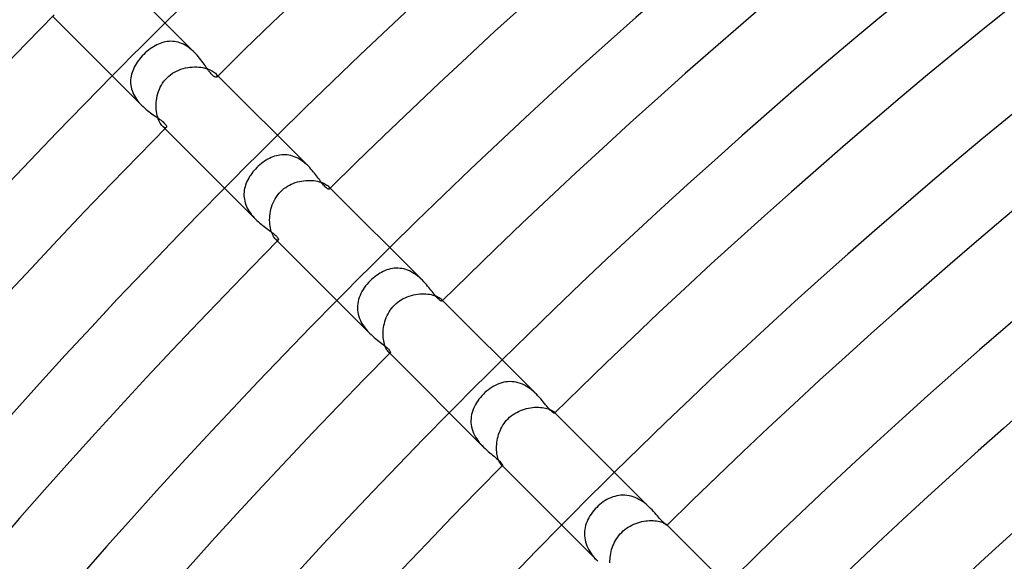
# Model space of a CAD drawing. Header units: millimetres. Extents: x -485 to 485, y -485 to 485.
# Tile 57 of 110: x -251 to -198, y 217 to 246. Entities that reach past the tile are written whole.
import ezdxf

# ---------------------------------------------------------------- set-up
doc = ezdxf.new("R2010")
doc.units = ezdxf.units.MM
doc.layers.add('HIDDEN', color=7, linetype='Continuous')
doc.layers.add('THICK', color=7, linetype='Continuous')

msp = doc.modelspace()

# ---------------------------------------------------------------- linework, layer by layer
at = {"layer": 'HIDDEN'}
for p, q in [((-243.508, 244.447), (-243.598, 244.389)), ((-243.418, 244.499), (-243.508, 244.447)), ((-243.327, 244.546), (-243.418, 244.499)), ((-243.236, 244.589), (-243.327, 244.546)), ((-243.144, 244.626), (-243.236, 244.589)), ((-243.052, 244.657), (-243.144, 244.626)), ((-242.959, 244.684), (-243.052, 244.657)), ((-242.864, 244.705), (-242.959, 244.684)), ((-242.769, 244.721), (-242.864, 244.705)), ((-242.673, 244.73), (-242.769, 244.721)), ((-242.577, 244.734), (-242.673, 244.73)), ((-242.48, 244.731), (-242.577, 244.734)), ((-242.383, 244.721), (-242.48, 244.731)), ((-242.287, 244.706), (-242.383, 244.721)), ((-242.191, 244.683), (-242.287, 244.706)), ((-242.095, 244.654), (-242.191, 244.683)), ((-242, 244.619), (-242.095, 244.654)), ((-241.906, 244.577), (-242, 244.619)), ((-241.815, 244.529), (-241.906, 244.577)), ((-241.725, 244.476), (-241.815, 244.529)), ((-241.638, 244.418), (-241.725, 244.476)), ((-244.108, 243.952), (-244.181, 243.87)), ((-244.031, 244.031), (-244.108, 243.952)), ((-243.949, 244.11), (-244.031, 244.031)), ((-243.864, 244.187), (-243.949, 244.11)), ((-243.776, 244.259), (-243.864, 244.187)), ((-243.687, 244.327), (-243.776, 244.259)), ((-243.598, 244.389), (-243.687, 244.327)), ((-241.553, 244.355), (-241.638, 244.418)), ((-241.47, 244.287), (-241.553, 244.355)), ((-241.39, 244.216), (-241.47, 244.287)), ((-241.314, 244.142), (-241.39, 244.216)), ((-244.489, 243.436), (-244.538, 243.344)), ((-244.436, 243.526), (-244.489, 243.436)), ((-244.378, 243.614), (-244.436, 243.526)), ((-244.316, 243.701), (-244.378, 243.614)), ((-244.251, 243.787), (-244.316, 243.701)), ((-244.181, 243.87), (-244.251, 243.787)), ((-244.703, 242.873), (-244.72, 242.776)), ((-244.681, 242.969), (-244.703, 242.873)), ((-244.654, 243.064), (-244.681, 242.969)), ((-244.62, 243.159), (-244.654, 243.064)), ((-244.581, 243.252), (-244.62, 243.159)), ((-244.538, 243.344), (-244.581, 243.252)), ((-242.783, 242.783), (-242.69, 242.87)), ((-242.69, 242.87), (-242.591, 242.95)), ((-242.591, 242.95), (-242.488, 243.022)), ((-242.488, 243.022), (-242.38, 243.088)), ((-242.38, 243.088), (-242.269, 243.146)), ((-242.269, 243.146), (-242.154, 243.197)), ((-242.154, 243.197), (-242.037, 243.241)), ((-242.037, 243.241), (-241.918, 243.278)), ((-241.918, 243.278), (-241.797, 243.309)), ((-241.797, 243.309), (-241.676, 243.332)), ((-241.676, 243.332), (-241.554, 243.349)), ((-241.554, 243.349), (-241.433, 243.36)), ((-241.433, 243.36), (-241.314, 243.364)), ((-241.314, 243.364), (-241.195, 243.363)), ((-241.195, 243.363), (-241.08, 243.355)), ((-241.08, 243.355), (-240.967, 243.343)), ((-240.967, 243.343), (-240.86, 243.325)), ((-240.86, 243.325), (-240.758, 243.302)), ((-240.758, 243.302), (-240.661, 243.276)), ((-240.661, 243.276), (-240.57, 243.245)), ((-240.57, 243.245), (-240.487, 243.212)), ((-240.487, 243.212), (-240.412, 243.176)), ((-240.412, 243.176), (-240.346, 243.139)), ((-240.346, 243.139), (-240.287, 243.101)), ((-240.287, 243.101), (-240.237, 243.062)), ((-240.237, 243.062), (-240.196, 243.024)), ((-240.059, 242.887), (-240.196, 243.025)), ((-240.196, 243.024), (-240.157, 242.98)), ((-240.157, 242.98), (-240.129, 242.939)), ((-240.129, 242.939), (-240.113, 242.902)), ((-240.113, 242.902), (-240.107, 242.87)), ((-240.107, 242.87), (-240.11, 242.844)), ((-244.73, 242.679), (-244.734, 242.581)), ((-244.734, 242.581), (-244.731, 242.483)), ((-244.731, 242.483), (-244.722, 242.385)), ((-244.72, 242.776), (-244.73, 242.679)), ((-244.722, 242.385), (-244.706, 242.288)), ((-243.14, 242.281), (-243.082, 242.39)), ((-243.082, 242.39), (-243.017, 242.496)), ((-243.017, 242.496), (-242.945, 242.597)), ((-242.945, 242.597), (-242.867, 242.693)), ((-242.867, 242.693), (-242.783, 242.783)), ((-240.11, 242.844), (-240.121, 242.825)), ((-244.706, 242.288), (-244.683, 242.191)), ((-244.683, 242.191), (-244.654, 242.095)), ((-244.654, 242.095), (-244.618, 241.999)), ((-244.618, 241.999), (-244.576, 241.905)), ((-244.576, 241.905), (-244.529, 241.813)), ((-244.529, 241.813), (-244.475, 241.724)), ((-243.329, 241.694), (-243.305, 241.814)), ((-243.305, 241.814), (-243.274, 241.934)), ((-243.274, 241.934), (-243.236, 242.052)), ((-243.236, 242.052), (-243.191, 242.168)), ((-243.191, 242.168), (-243.14, 242.281)), ((-244.475, 241.724), (-244.417, 241.636)), ((-244.417, 241.636), (-244.353, 241.551)), ((-244.353, 241.551), (-244.286, 241.469)), ((-244.286, 241.469), (-244.216, 241.39)), ((-244.216, 241.39), (-244.143, 241.314)), ((-243.364, 241.332), (-243.358, 241.452)), ((-243.363, 241.214), (-243.364, 241.332)), ((-243.358, 241.452), (-243.347, 241.573)), ((-243.347, 241.573), (-243.329, 241.694)), ((-243.357, 241.097), (-243.363, 241.214)), ((-243.345, 240.984), (-243.357, 241.097)), ((-243.328, 240.875), (-243.345, 240.984)), ((-243.305, 240.771), (-243.328, 240.875)), ((-243.279, 240.672), (-243.305, 240.771)), ((-243.249, 240.58), (-243.279, 240.672)), ((-243.215, 240.495), (-243.249, 240.58)), ((-243.179, 240.418), (-243.215, 240.495)), ((-243.141, 240.349), (-243.179, 240.418)), ((-243.102, 240.29), (-243.141, 240.349)), ((-243.063, 240.238), (-243.102, 240.29)), ((-243.024, 240.196), (-243.063, 240.238)), ((-242.887, 240.059), (-243.025, 240.196)), ((-242.98, 240.157), (-243.024, 240.196)), ((-242.939, 240.129), (-242.98, 240.157)), ((-242.902, 240.113), (-242.939, 240.129)), ((-242.87, 240.107), (-242.902, 240.113)), ((-242.844, 240.11), (-242.87, 240.107)), ((-242.825, 240.121), (-242.844, 240.11)), ((-236.742, 238.649), (-236.838, 238.633)), ((-236.646, 238.66), (-236.742, 238.649)), ((-236.549, 238.664), (-236.646, 238.66)), ((-236.453, 238.663), (-236.549, 238.664)), ((-236.357, 238.655), (-236.453, 238.663)), ((-236.26, 238.641), (-236.357, 238.655)), ((-236.164, 238.621), (-236.26, 238.641)), ((-237.818, 238.121), (-237.897, 238.05)), ((-237.736, 238.189), (-237.818, 238.121)), ((-237.652, 238.253), (-237.736, 238.189)), ((-237.567, 238.313), (-237.652, 238.253)), ((-237.48, 238.369), (-237.567, 238.313)), ((-237.392, 238.421), (-237.48, 238.369)), ((-237.302, 238.469), (-237.392, 238.421)), ((-237.211, 238.512), (-237.302, 238.469)), ((-237.119, 238.55), (-237.211, 238.512)), ((-237.026, 238.583), (-237.119, 238.55)), ((-236.932, 238.61), (-237.026, 238.583)), ((-236.838, 238.633), (-236.932, 238.61)), ((-236.068, 238.594), (-236.164, 238.621)), ((-235.974, 238.561), (-236.068, 238.594)), ((-235.881, 238.523), (-235.974, 238.561)), ((-235.79, 238.479), (-235.881, 238.523)), ((-235.701, 238.429), (-235.79, 238.479)), ((-235.614, 238.374), (-235.701, 238.429)), ((-235.529, 238.315), (-235.614, 238.374)), ((-235.447, 238.252), (-235.529, 238.315)), ((-235.368, 238.187), (-235.447, 238.252)), ((-235.292, 238.118), (-235.368, 238.187)), ((-235.219, 238.047), (-235.292, 238.118)), ((-238.246, 237.662), (-238.306, 237.578)), ((-238.183, 237.743), (-238.246, 237.662)), ((-238.116, 237.823), (-238.183, 237.743)), ((-238.047, 237.9), (-238.116, 237.823)), ((-237.975, 237.975), (-238.047, 237.9)), ((-237.897, 238.05), (-237.975, 237.975)), ((-238.543, 237.137), (-238.577, 237.045)), ((-238.504, 237.228), (-238.543, 237.137)), ((-238.461, 237.318), (-238.504, 237.228)), ((-238.413, 237.406), (-238.461, 237.318)), ((-238.361, 237.493), (-238.413, 237.406)), ((-238.306, 237.578), (-238.361, 237.493)), ((-236.236, 237.038), (-236.133, 237.089)), ((-236.133, 237.089), (-236.026, 237.134)), ((-236.026, 237.134), (-235.918, 237.173)), ((-235.918, 237.173), (-235.808, 237.207)), ((-235.808, 237.207), (-235.696, 237.235)), ((-235.696, 237.235), (-235.584, 237.257)), ((-235.584, 237.257), (-235.472, 237.274)), ((-235.472, 237.274), (-235.36, 237.285)), ((-235.36, 237.285), (-235.249, 237.291)), ((-235.249, 237.291), (-235.14, 237.291)), ((-235.14, 237.291), (-235.032, 237.287)), ((-235.032, 237.287), (-234.927, 237.278)), ((-234.927, 237.278), (-234.827, 237.264)), ((-234.827, 237.264), (-234.731, 237.246)), ((-234.731, 237.246), (-234.639, 237.224)), ((-234.639, 237.224), (-234.554, 237.199)), ((-234.554, 237.199), (-234.474, 237.171)), ((-234.474, 237.171), (-234.401, 237.141)), ((-234.401, 237.141), (-234.336, 237.109)), ((-234.336, 237.109), (-234.278, 237.077)), ((-234.278, 237.077), (-234.228, 237.044)), ((-238.658, 236.667), (-238.664, 236.571)), ((-238.664, 236.571), (-238.664, 236.474)), ((-238.646, 236.763), (-238.658, 236.667)), ((-238.628, 236.858), (-238.646, 236.763)), ((-238.605, 236.952), (-238.628, 236.858)), ((-238.577, 237.045), (-238.605, 236.952)), ((-236.861, 236.513), (-236.783, 236.608)), ((-236.783, 236.608), (-236.698, 236.698)), ((-236.698, 236.698), (-236.615, 236.776)), ((-236.615, 236.776), (-236.527, 236.85)), ((-236.527, 236.85), (-236.434, 236.918)), ((-236.434, 236.918), (-236.337, 236.981)), ((-236.337, 236.981), (-236.236, 237.038)), ((-234.228, 237.044), (-234.186, 237.011)), ((-234.186, 237.011), (-234.151, 236.979)), ((-234.151, 236.979), (-234.121, 236.947)), ((-234.048, 236.877), (-234.151, 236.979)), ((-234.121, 236.947), (-234.1, 236.916)), ((-234.1, 236.916), (-234.087, 236.889)), ((-234.083, 236.847), (-234.091, 236.834)), ((-234.087, 236.889), (-234.082, 236.866)), ((-234.082, 236.866), (-234.083, 236.847)), ((-238.664, 236.474), (-238.657, 236.376)), ((-238.657, 236.376), (-238.645, 236.279)), ((-238.645, 236.279), (-238.625, 236.182)), ((-238.625, 236.182), (-238.6, 236.086)), ((-238.6, 236.086), (-238.568, 235.991)), ((-237.152, 235.98), (-237.107, 236.093)), ((-237.107, 236.093), (-237.055, 236.203)), ((-237.055, 236.203), (-236.997, 236.31)), ((-236.997, 236.31), (-236.932, 236.413)), ((-236.932, 236.413), (-236.861, 236.513)), ((-238.568, 235.991), (-238.53, 235.897)), ((-238.53, 235.897), (-238.486, 235.803)), ((-238.486, 235.803), (-238.436, 235.712)), ((-238.436, 235.712), (-238.381, 235.623)), ((-238.381, 235.623), (-238.321, 235.537)), ((-238.321, 235.537), (-238.258, 235.453)), ((-237.282, 235.399), (-237.268, 235.516)), ((-237.268, 235.516), (-237.248, 235.633)), ((-237.248, 235.633), (-237.222, 235.75)), ((-237.222, 235.75), (-237.19, 235.866)), ((-237.19, 235.866), (-237.152, 235.98)), ((-238.258, 235.453), (-238.19, 235.372)), ((-238.19, 235.372), (-238.119, 235.293)), ((-238.119, 235.293), (-238.046, 235.218)), ((-237.292, 235.17), (-237.289, 235.283)), ((-237.288, 235.059), (-237.292, 235.17)), ((-237.289, 235.283), (-237.282, 235.399)), ((-237.28, 234.95), (-237.288, 235.059)), ((-237.267, 234.846), (-237.28, 234.95)), ((-237.249, 234.745), (-237.267, 234.846)), ((-237.227, 234.65), (-237.249, 234.745)), ((-237.202, 234.562), (-237.227, 234.65)), ((-237.174, 234.481), (-237.202, 234.562)), ((-237.143, 234.406), (-237.174, 234.481)), ((-237.111, 234.339), (-237.143, 234.406)), ((-237.078, 234.28), (-237.111, 234.339)), ((-237.044, 234.229), (-237.078, 234.28)), ((-237.011, 234.186), (-237.044, 234.229)), ((-236.979, 234.151), (-237.011, 234.186)), ((-236.946, 234.121), (-236.979, 234.151)), ((-236.877, 234.048), (-236.979, 234.151)), ((-236.916, 234.1), (-236.946, 234.121)), ((-236.889, 234.087), (-236.916, 234.1)), ((-236.866, 234.082), (-236.889, 234.087)), ((-236.847, 234.083), (-236.866, 234.082)), ((-236.834, 234.092), (-236.847, 234.083)), ((-231.402, 232.32), (-231.493, 232.263)), ((-231.309, 232.372), (-231.402, 232.32)), ((-231.215, 232.42), (-231.309, 232.372)), ((-231.119, 232.462), (-231.215, 232.42)), ((-231.022, 232.499), (-231.119, 232.462)), ((-230.924, 232.53), (-231.022, 232.499)), ((-230.824, 232.555), (-230.924, 232.53)), ((-230.724, 232.574), (-230.824, 232.555)), ((-230.623, 232.587), (-230.724, 232.574)), ((-230.522, 232.594), (-230.623, 232.587)), ((-230.42, 232.593), (-230.522, 232.594)), ((-230.317, 232.586), (-230.42, 232.593)), ((-230.215, 232.572), (-230.317, 232.586)), ((-230.113, 232.551), (-230.215, 232.572)), ((-230.013, 232.524), (-230.113, 232.551)), ((-229.914, 232.49), (-230.013, 232.524)), ((-229.816, 232.449), (-229.914, 232.49)), ((-229.719, 232.402), (-229.816, 232.449)), ((-229.624, 232.349), (-229.719, 232.402)), ((-229.533, 232.292), (-229.624, 232.349)), ((-232.001, 231.829), (-232.081, 231.737)), ((-231.917, 231.917), (-232.001, 231.829)), ((-231.837, 231.993), (-231.917, 231.917)), ((-231.755, 232.066), (-231.837, 231.993)), ((-231.67, 232.136), (-231.755, 232.066)), ((-231.583, 232.201), (-231.67, 232.136)), ((-231.493, 232.263), (-231.583, 232.201)), ((-229.444, 232.23), (-229.533, 232.292)), ((-229.359, 232.164), (-229.444, 232.23)), ((-229.276, 232.094), (-229.359, 232.164)), ((-229.196, 232.022), (-229.276, 232.094)), ((-229.119, 231.948), (-229.196, 232.022)), ((-232.354, 231.343), (-232.408, 231.238)), ((-232.294, 231.445), (-232.354, 231.343)), ((-232.228, 231.545), (-232.294, 231.445)), ((-232.157, 231.642), (-232.228, 231.545)), ((-232.081, 231.737), (-232.157, 231.642)), ((-232.559, 230.805), (-232.579, 230.693)), ((-232.532, 230.915), (-232.559, 230.805)), ((-232.498, 231.024), (-232.532, 230.915)), ((-232.456, 231.132), (-232.498, 231.024)), ((-232.408, 231.238), (-232.456, 231.132)), ((-230.53, 230.696), (-230.439, 230.771)), ((-230.439, 230.771), (-230.344, 230.841)), ((-230.344, 230.841), (-230.246, 230.905)), ((-230.246, 230.905), (-230.144, 230.963)), ((-230.144, 230.963), (-230.038, 231.015)), ((-230.038, 231.015), (-229.931, 231.061)), ((-229.931, 231.061), (-229.821, 231.101)), ((-229.821, 231.101), (-229.71, 231.135)), ((-229.71, 231.135), (-229.598, 231.163)), ((-229.598, 231.163), (-229.486, 231.186)), ((-229.486, 231.186), (-229.373, 231.203)), ((-229.373, 231.203), (-229.262, 231.214)), ((-229.262, 231.214), (-229.152, 231.22)), ((-229.152, 231.22), (-229.044, 231.221)), ((-229.044, 231.221), (-228.938, 231.217)), ((-228.938, 231.217), (-228.835, 231.208)), ((-228.835, 231.208), (-228.737, 231.195)), ((-228.737, 231.195), (-228.644, 231.178)), ((-228.644, 231.178), (-228.557, 231.157)), ((-228.557, 231.157), (-228.476, 231.134)), ((-228.476, 231.134), (-228.401, 231.108)), ((-228.401, 231.108), (-228.333, 231.08)), ((-228.333, 231.08), (-228.273, 231.051)), ((-228.273, 231.051), (-228.221, 231.022)), ((-228.221, 231.022), (-228.176, 230.993)), ((-228.176, 230.993), (-228.139, 230.965)), ((-228.139, 230.965), (-228.109, 230.938)), ((-228.109, 230.938), (-228.089, 230.915)), ((-228.038, 230.866), (-228.109, 230.938)), ((-228.089, 230.915), (-228.074, 230.894)), ((-228.074, 230.894), (-228.064, 230.876)), ((-228.06, 230.848), (-228.065, 230.839)), ((-228.064, 230.876), (-228.06, 230.86)), ((-228.06, 230.86), (-228.06, 230.848)), ((-232.591, 230.58), (-232.594, 230.467)), ((-232.594, 230.467), (-232.59, 230.353)), ((-232.579, 230.693), (-232.591, 230.58)), ((-232.59, 230.353), (-232.576, 230.24)), ((-232.576, 230.24), (-232.555, 230.127)), ((-230.954, 230.16), (-230.897, 230.258)), ((-230.897, 230.258), (-230.835, 230.353)), ((-230.835, 230.353), (-230.767, 230.445)), ((-230.767, 230.445), (-230.694, 230.532)), ((-230.694, 230.532), (-230.615, 230.615)), ((-230.615, 230.615), (-230.53, 230.696)), ((-232.555, 230.127), (-232.525, 230.015)), ((-232.525, 230.015), (-232.486, 229.904)), ((-232.486, 229.904), (-232.439, 229.794)), ((-232.439, 229.794), (-232.386, 229.688)), ((-232.386, 229.688), (-232.325, 229.585)), ((-231.155, 229.634), (-231.126, 229.742)), ((-231.126, 229.742), (-231.091, 229.849)), ((-231.091, 229.849), (-231.051, 229.955)), ((-231.051, 229.955), (-231.005, 230.059)), ((-231.005, 230.059), (-230.954, 230.16)), ((-232.325, 229.585), (-232.258, 229.484)), ((-232.258, 229.484), (-232.186, 229.387)), ((-232.186, 229.387), (-232.109, 229.293)), ((-232.109, 229.293), (-232.03, 229.204)), ((-232.03, 229.204), (-231.947, 229.119)), ((-231.221, 229.096), (-231.218, 229.201)), ((-231.218, 229.201), (-231.21, 229.309)), ((-231.21, 229.309), (-231.197, 229.417)), ((-231.197, 229.417), (-231.178, 229.526)), ((-231.178, 229.526), (-231.155, 229.634)), ((-231.219, 228.993), (-231.221, 229.096)), ((-231.213, 228.893), (-231.219, 228.993)), ((-231.203, 228.796), (-231.213, 228.893)), ((-231.189, 228.703), (-231.203, 228.796)), ((-231.171, 228.614), (-231.189, 228.703)), ((-231.15, 228.532), (-231.171, 228.614)), ((-231.127, 228.455), (-231.15, 228.532)), ((-231.102, 228.385), (-231.127, 228.455)), ((-231.075, 228.321), (-231.102, 228.385)), ((-231.047, 228.264), (-231.075, 228.321)), ((-231.018, 228.215), (-231.047, 228.264)), ((-230.991, 228.173), (-231.018, 228.215)), ((-230.963, 228.137), (-230.991, 228.173)), ((-230.938, 228.109), (-230.963, 228.137)), ((-230.915, 228.088), (-230.938, 228.109)), ((-230.866, 228.038), (-230.938, 228.109)), ((-230.894, 228.073), (-230.915, 228.088)), ((-230.876, 228.064), (-230.894, 228.073)), ((-230.86, 228.06), (-230.876, 228.064)), ((-230.848, 228.06), (-230.86, 228.06)), ((-230.839, 228.065), (-230.848, 228.06)), ((-224.434, 226.523), (-224.546, 226.518)), ((-224.322, 226.519), (-224.434, 226.523)), ((-225.681, 226.018), (-225.77, 225.939)), ((-225.588, 226.092), (-225.681, 226.018)), ((-225.493, 226.161), (-225.588, 226.092)), ((-225.395, 226.225), (-225.493, 226.161)), ((-225.295, 226.284), (-225.395, 226.225)), ((-225.193, 226.337), (-225.295, 226.284)), ((-225.088, 226.384), (-225.193, 226.337)), ((-224.982, 226.424), (-225.088, 226.384)), ((-224.875, 226.458), (-224.982, 226.424)), ((-224.766, 226.486), (-224.875, 226.458)), ((-224.657, 226.505), (-224.766, 226.486)), ((-224.546, 226.518), (-224.657, 226.505)), ((-224.21, 226.508), (-224.322, 226.519)), ((-224.099, 226.489), (-224.21, 226.508)), ((-223.989, 226.462), (-224.099, 226.489)), ((-223.879, 226.426), (-223.989, 226.462)), ((-223.771, 226.383), (-223.879, 226.426)), ((-223.665, 226.334), (-223.771, 226.383)), ((-223.562, 226.277), (-223.665, 226.334)), ((-223.463, 226.216), (-223.562, 226.277)), ((-223.366, 226.148), (-223.463, 226.216)), ((-223.273, 226.076), (-223.366, 226.148)), ((-223.183, 226.001), (-223.273, 226.076)), ((-223.098, 225.924), (-223.183, 226.001)), ((-226.161, 225.492), (-226.225, 225.394)), ((-226.092, 225.587), (-226.161, 225.492)), ((-226.018, 225.68), (-226.092, 225.587)), ((-225.939, 225.77), (-226.018, 225.68)), ((-225.857, 225.857), (-225.939, 225.77)), ((-225.77, 225.939), (-225.857, 225.857)), ((-223.016, 225.845), (-223.098, 225.924)), ((-226.425, 224.981), (-226.459, 224.873)), ((-226.384, 225.087), (-226.425, 224.981)), ((-226.337, 225.191), (-226.384, 225.087)), ((-226.284, 225.294), (-226.337, 225.191)), ((-226.225, 225.394), (-226.284, 225.294)), ((-223.972, 224.93), (-223.868, 224.977)), ((-223.868, 224.977), (-223.762, 225.018)), ((-223.762, 225.018), (-223.654, 225.053)), ((-223.654, 225.053), (-223.546, 225.083)), ((-223.546, 225.083), (-223.437, 225.107)), ((-223.437, 225.107), (-223.328, 225.126)), ((-223.328, 225.126), (-223.22, 225.14)), ((-223.22, 225.14), (-223.113, 225.148)), ((-223.113, 225.148), (-223.009, 225.152)), ((-223.009, 225.152), (-222.906, 225.151)), ((-222.906, 225.151), (-222.807, 225.146)), ((-222.807, 225.146), (-222.712, 225.136)), ((-222.712, 225.136), (-222.621, 225.123)), ((-222.621, 225.123), (-222.537, 225.107)), ((-222.537, 225.107), (-222.458, 225.087)), ((-222.458, 225.087), (-222.384, 225.066)), ((-222.384, 225.066), (-222.318, 225.042)), ((-222.318, 225.042), (-222.259, 225.018)), ((-222.259, 225.018), (-222.207, 224.993)), ((-222.207, 224.993), (-222.163, 224.968)), ((-222.163, 224.968), (-222.125, 224.944)), ((-222.125, 224.944), (-222.095, 224.921)), ((-226.518, 224.543), (-226.523, 224.432)), ((-226.523, 224.432), (-226.519, 224.32)), ((-226.506, 224.654), (-226.518, 224.543)), ((-226.486, 224.764), (-226.506, 224.654)), ((-226.459, 224.873), (-226.486, 224.764)), ((-224.683, 224.369), (-224.611, 224.454)), ((-224.611, 224.454), (-224.535, 224.535)), ((-224.535, 224.535), (-224.451, 224.614)), ((-224.451, 224.614), (-224.362, 224.688)), ((-224.362, 224.688), (-224.27, 224.757)), ((-224.27, 224.757), (-224.174, 224.82)), ((-224.174, 224.82), (-224.075, 224.878)), ((-224.075, 224.878), (-223.972, 224.93)), ((-222.095, 224.921), (-222.071, 224.9)), ((-222.027, 224.856), (-222.072, 224.9)), ((-222.071, 224.9), (-222.059, 224.886)), ((-222.059, 224.886), (-222.049, 224.873)), ((-222.049, 224.873), (-222.043, 224.862)), ((-222.043, 224.862), (-222.04, 224.853)), ((-222.04, 224.845), (-222.043, 224.84)), ((-222.04, 224.853), (-222.04, 224.845)), ((-226.519, 224.32), (-226.508, 224.208)), ((-226.508, 224.208), (-226.488, 224.096)), ((-226.488, 224.096), (-226.461, 223.985)), ((-226.461, 223.985), (-226.426, 223.877)), ((-225.007, 223.792), (-224.966, 223.894)), ((-224.966, 223.894), (-224.92, 223.994)), ((-224.92, 223.994), (-224.868, 224.092)), ((-224.868, 224.092), (-224.812, 224.187)), ((-224.812, 224.187), (-224.75, 224.28)), ((-224.75, 224.28), (-224.683, 224.369)), ((-226.426, 223.877), (-226.383, 223.769)), ((-226.383, 223.769), (-226.333, 223.663)), ((-226.333, 223.663), (-226.276, 223.56)), ((-226.276, 223.56), (-226.214, 223.461)), ((-226.214, 223.461), (-226.147, 223.365)), ((-226.147, 223.365), (-226.076, 223.272)), ((-225.134, 223.269), (-225.119, 223.373)), ((-225.119, 223.373), (-225.099, 223.478)), ((-225.099, 223.478), (-225.073, 223.583)), ((-225.073, 223.583), (-225.043, 223.688)), ((-225.043, 223.688), (-225.007, 223.792)), ((-226.076, 223.272), (-226.001, 223.183)), ((-226.001, 223.183), (-225.923, 223.097)), ((-225.923, 223.097), (-225.844, 223.016)), ((-225.152, 222.962), (-225.151, 223.063)), ((-225.149, 222.864), (-225.152, 222.962)), ((-225.151, 223.063), (-225.145, 223.165)), ((-225.143, 222.77), (-225.149, 222.864)), ((-225.145, 223.165), (-225.134, 223.269)), ((-225.132, 222.68), (-225.143, 222.77)), ((-225.118, 222.595), (-225.132, 222.68)), ((-225.101, 222.514), (-225.118, 222.595)), ((-225.082, 222.438), (-225.101, 222.514)), ((-225.06, 222.369), (-225.082, 222.438)), ((-225.038, 222.307), (-225.06, 222.369)), ((-225.014, 222.251), (-225.038, 222.307)), ((-224.99, 222.201), (-225.014, 222.251)), ((-224.966, 222.159), (-224.99, 222.201)), ((-224.942, 222.123), (-224.966, 222.159)), ((-224.92, 222.094), (-224.942, 222.123)), ((-224.9, 222.071), (-224.92, 222.094)), ((-224.855, 222.027), (-224.9, 222.072)), ((-224.886, 222.059), (-224.9, 222.071)), ((-224.873, 222.049), (-224.886, 222.059)), ((-224.862, 222.043), (-224.873, 222.049)), ((-224.853, 222.04), (-224.862, 222.043)), ((-224.845, 222.04), (-224.853, 222.04)), ((-224.84, 222.043), (-224.845, 222.04)), ((-219.245, 220.211), (-219.344, 220.154)), ((-219.145, 220.263), (-219.245, 220.211)), ((-219.042, 220.31), (-219.145, 220.263)), ((-218.938, 220.35), (-219.042, 220.31)), ((-218.832, 220.384), (-218.938, 220.35)), ((-218.725, 220.411), (-218.832, 220.384)), ((-218.616, 220.431), (-218.725, 220.411)), ((-218.506, 220.444), (-218.616, 220.431)), ((-218.396, 220.449), (-218.506, 220.444)), ((-218.286, 220.447), (-218.396, 220.449)), ((-218.175, 220.438), (-218.286, 220.447)), ((-218.065, 220.42), (-218.175, 220.438)), ((-217.955, 220.395), (-218.065, 220.42)), ((-217.846, 220.362), (-217.955, 220.395)), ((-217.739, 220.322), (-217.846, 220.362)), ((-217.635, 220.276), (-217.739, 220.322)), ((-217.533, 220.223), (-217.635, 220.276)), ((-217.433, 220.164), (-217.533, 220.223)), ((-219.876, 219.71), (-219.953, 219.621)), ((-219.795, 219.795), (-219.876, 219.71)), ((-219.711, 219.875), (-219.795, 219.795)), ((-219.623, 219.951), (-219.711, 219.875)), ((-219.533, 220.024), (-219.623, 219.951)), ((-219.44, 220.091), (-219.533, 220.024)), ((-219.344, 220.154), (-219.44, 220.091)), ((-217.336, 220.1), (-217.433, 220.164)), ((-217.243, 220.033), (-217.336, 220.1)), ((-217.154, 219.962), (-217.243, 220.033)), ((-217.069, 219.889), (-217.154, 219.962)), ((-216.987, 219.813), (-217.069, 219.889)), ((-216.909, 219.737), (-216.987, 219.813)), ((-220.214, 219.24), (-220.266, 219.139)), ((-220.157, 219.339), (-220.214, 219.24)), ((-220.094, 219.436), (-220.157, 219.339)), ((-220.026, 219.53), (-220.094, 219.436)), ((-219.953, 219.621), (-220.026, 219.53)), ((-220.412, 218.717), (-220.432, 218.608)), ((-220.386, 218.825), (-220.412, 218.717)), ((-220.352, 218.931), (-220.386, 218.825)), ((-220.312, 219.036), (-220.352, 218.931)), ((-220.266, 219.139), (-220.312, 219.036)), ((-218.286, 218.607), (-218.196, 218.675)), ((-218.196, 218.675), (-218.102, 218.738)), ((-218.102, 218.738), (-218.005, 218.796)), ((-218.005, 218.796), (-217.906, 218.849)), ((-217.906, 218.849), (-217.804, 218.896)), ((-217.804, 218.896), (-217.7, 218.937)), ((-217.7, 218.937), (-217.596, 218.974)), ((-217.596, 218.974), (-217.49, 219.005)), ((-217.49, 219.005), (-217.384, 219.031)), ((-217.384, 219.031), (-217.278, 219.051)), ((-217.278, 219.051), (-217.173, 219.067)), ((-217.173, 219.067), (-217.07, 219.078)), ((-217.07, 219.078), (-216.968, 219.084)), ((-216.968, 219.084), (-216.869, 219.086)), ((-216.869, 219.086), (-216.773, 219.083)), ((-216.773, 219.083), (-216.681, 219.077)), ((-216.681, 219.077), (-216.593, 219.067)), ((-216.593, 219.067), (-216.511, 219.054)), ((-216.511, 219.054), (-216.434, 219.038)), ((-216.434, 219.038), (-216.363, 219.021)), ((-216.363, 219.021), (-216.298, 219.001)), ((-216.298, 219.001), (-216.24, 218.981)), ((-216.24, 218.981), (-216.19, 218.96)), ((-216.19, 218.96), (-216.146, 218.939)), ((-216.146, 218.939), (-216.109, 218.919)), ((-216.109, 218.919), (-216.079, 218.9)), ((-216.079, 218.9), (-216.056, 218.882)), ((-216.056, 218.882), (-216.039, 218.867)), ((-216.039, 218.867), (-216.032, 218.86)), ((-216.017, 218.845), (-216.039, 218.867)), ((-216.032, 218.86), (-216.027, 218.854)), ((-216.027, 218.854), (-216.024, 218.849)), ((-216.024, 218.849), (-216.022, 218.844)), ((-216.022, 218.84), (-216.024, 218.838)), ((-216.022, 218.844), (-216.022, 218.84)), ((-220.445, 218.498), (-220.45, 218.388)), ((-220.45, 218.388), (-220.447, 218.277)), ((-220.447, 218.277), (-220.437, 218.167)), ((-220.432, 218.608), (-220.445, 218.498)), ((-220.437, 218.167), (-220.418, 218.056)), ((-218.785, 218.025), (-218.728, 218.118)), ((-218.728, 218.118), (-218.667, 218.207)), ((-218.667, 218.207), (-218.601, 218.294)), ((-218.601, 218.294), (-218.53, 218.377)), ((-218.53, 218.377), (-218.456, 218.456)), ((-218.456, 218.456), (-218.373, 218.534)), ((-218.373, 218.534), (-218.286, 218.607)), ((-220.418, 218.056), (-220.393, 217.946)), ((-220.393, 217.946), (-220.36, 217.839)), ((-220.36, 217.839), (-220.319, 217.733)), ((-220.319, 217.733), (-220.272, 217.628)), ((-220.272, 217.628), (-220.219, 217.526)), ((-218.993, 217.531), (-218.962, 217.632)), ((-218.962, 217.632), (-218.925, 217.733)), ((-218.925, 217.733), (-218.883, 217.832)), ((-218.883, 217.832), (-218.836, 217.93)), ((-218.836, 217.93), (-218.785, 218.025)), ((-220.219, 217.526), (-220.16, 217.427)), ((-220.16, 217.427), (-220.097, 217.332)), ((-220.097, 217.332), (-220.03, 217.24)), ((-220.03, 217.24), (-219.959, 217.151)), ((-219.959, 217.151), (-219.886, 217.066)), ((-219.886, 217.066), (-219.811, 216.985)), ((-219.081, 217.024), (-219.073, 217.123)), ((-219.073, 217.123), (-219.06, 217.225)), ((-219.06, 217.225), (-219.043, 217.327)), ((-219.043, 217.327), (-219.02, 217.429)), ((-219.02, 217.429), (-218.993, 217.531)), ((-219.811, 216.985), (-219.736, 216.907)), ((-219.085, 216.927), (-219.081, 217.024)), ((-219.085, 216.832), (-219.085, 216.927))]:
    msp.add_line(p, q, dxfattribs=at)
for radius, start, end in [(345.5, 134.66834, 135.33166), (337, 134.65998, 135.34002), (328.5, 134.65116, 135.34885), (320, 134.64187, 135.35813), (311.5, 134.63213, 135.36787)]:
    msp.add_arc((0, 0), radius, start, end, dxfattribs=at)
at = {"layer": 'THICK'}
for p, q in [((-241.315, 244.143), (-246.069, 248.898)), ((-244.143, 241.315), (-248.898, 246.069)), ((-241.24, 244.066), (-241.314, 244.142)), ((-241.17, 243.988), (-241.24, 244.066)), ((-241.102, 243.909), (-241.17, 243.988)), ((-241.037, 243.828), (-241.102, 243.909)), ((-240.974, 243.748), (-241.037, 243.828)), ((-240.915, 243.668), (-240.974, 243.748)), ((-240.857, 243.589), (-240.915, 243.668)), ((-240.802, 243.512), (-240.857, 243.589)), ((-240.75, 243.437), (-240.802, 243.512)), ((-240.699, 243.364), (-240.75, 243.437)), ((-240.65, 243.294), (-240.699, 243.364)), ((-240.603, 243.226), (-240.65, 243.294)), ((-240.556, 243.162), (-240.603, 243.226)), ((-240.509, 243.1), (-240.556, 243.162)), ((-240.464, 243.043), (-240.509, 243.1)), ((-240.419, 242.99), (-240.464, 243.043)), ((-240.375, 242.943), (-240.419, 242.99)), ((-240.333, 242.902), (-240.375, 242.943)), ((-240.294, 242.87), (-240.333, 242.902)), ((-240.258, 242.845), (-240.294, 242.87)), ((-235.219, 238.048), (-240.059, 242.887)), ((-240.226, 242.828), (-240.258, 242.845)), ((-240.198, 242.816), (-240.226, 242.828)), ((-240.173, 242.811), (-240.198, 242.816)), ((-240.152, 242.811), (-240.173, 242.811)), ((-240.135, 242.816), (-240.152, 242.811)), ((-240.121, 242.825), (-240.135, 242.816)), ((-244.143, 241.314), (-244.066, 241.24)), ((-244.066, 241.24), (-243.988, 241.17)), ((-243.988, 241.17), (-243.908, 241.102)), ((-243.908, 241.102), (-243.829, 241.037)), ((-243.829, 241.037), (-243.749, 240.975)), ((-243.749, 240.975), (-243.67, 240.916)), ((-243.67, 240.916), (-243.592, 240.859)), ((-243.592, 240.859), (-243.515, 240.805)), ((-243.515, 240.805), (-243.441, 240.752)), ((-243.441, 240.752), (-243.368, 240.702)), ((-243.368, 240.702), (-243.297, 240.652)), ((-243.297, 240.652), (-243.229, 240.604)), ((-243.229, 240.604), (-243.164, 240.557)), ((-243.164, 240.557), (-243.103, 240.511)), ((-243.103, 240.511), (-243.046, 240.466)), ((-243.046, 240.466), (-242.994, 240.422)), ((-242.994, 240.422), (-242.948, 240.38)), ((-242.948, 240.38), (-242.909, 240.34)), ((-242.909, 240.34), (-242.877, 240.302)), ((-242.877, 240.302), (-242.851, 240.267)), ((-242.851, 240.267), (-242.831, 240.234)), ((-242.831, 240.234), (-242.818, 240.205)), ((-238.047, 235.219), (-242.887, 240.059)), ((-242.815, 240.136), (-242.825, 240.121)), ((-242.818, 240.205), (-242.812, 240.178)), ((-242.811, 240.155), (-242.815, 240.136)), ((-242.812, 240.178), (-242.811, 240.155)), ((-235.149, 237.975), (-235.219, 238.047)), ((-235.081, 237.901), (-235.149, 237.975)), ((-235.017, 237.828), (-235.081, 237.901)), ((-234.955, 237.754), (-235.017, 237.828)), ((-234.896, 237.68), (-234.955, 237.754)), ((-234.839, 237.607), (-234.896, 237.68)), ((-234.785, 237.536), (-234.839, 237.607)), ((-234.733, 237.466), (-234.785, 237.536)), ((-234.682, 237.398), (-234.733, 237.466)), ((-234.633, 237.332), (-234.682, 237.398)), ((-234.586, 237.267), (-234.633, 237.332)), ((-234.539, 237.206), (-234.586, 237.267)), ((-234.494, 237.147), (-234.539, 237.206)), ((-234.45, 237.091), (-234.494, 237.147)), ((-234.407, 237.04), (-234.45, 237.091)), ((-234.365, 236.993), (-234.407, 237.04)), ((-234.325, 236.952), (-234.365, 236.993)), ((-234.287, 236.916), (-234.325, 236.952)), ((-234.252, 236.887), (-234.287, 236.916)), ((-234.22, 236.863), (-234.252, 236.887)), ((-234.19, 236.845), (-234.22, 236.863)), ((-234.163, 236.832), (-234.19, 236.845)), ((-234.14, 236.825), (-234.163, 236.832)), ((-234.12, 236.823), (-234.14, 236.825)), ((-234.103, 236.826), (-234.12, 236.823)), ((-234.091, 236.834), (-234.103, 236.826)), ((-229.12, 231.948), (-234.048, 236.877)), ((-238.046, 235.218), (-237.97, 235.144)), ((-237.97, 235.144), (-237.893, 235.074)), ((-237.893, 235.074), (-237.815, 235.006)), ((-237.815, 235.006), (-237.737, 234.942)), ((-237.737, 234.942), (-237.659, 234.879)), ((-237.659, 234.879), (-237.582, 234.82)), ((-237.582, 234.82), (-237.507, 234.763)), ((-237.507, 234.763), (-237.433, 234.708)), ((-237.433, 234.708), (-237.362, 234.656)), ((-237.362, 234.656), (-237.294, 234.605)), ((-237.294, 234.605), (-237.228, 234.557)), ((-237.228, 234.557), (-237.167, 234.51)), ((-237.167, 234.51), (-237.11, 234.465)), ((-237.11, 234.465), (-237.058, 234.422)), ((-237.058, 234.422), (-237.011, 234.381)), ((-237.011, 234.381), (-236.969, 234.341)), ((-236.969, 234.341), (-236.931, 234.304)), ((-236.931, 234.304), (-236.9, 234.268)), ((-236.9, 234.268), (-236.874, 234.235)), ((-231.948, 229.12), (-236.877, 234.048)), ((-236.874, 234.235), (-236.854, 234.205)), ((-236.854, 234.205), (-236.839, 234.178)), ((-236.839, 234.178), (-236.829, 234.154)), ((-236.827, 234.102), (-236.834, 234.092)), ((-236.829, 234.154), (-236.824, 234.133)), ((-236.823, 234.116), (-236.827, 234.102)), ((-236.824, 234.133), (-236.823, 234.116)), ((-229.045, 231.871), (-229.119, 231.948)), ((-228.973, 231.793), (-229.045, 231.871)), ((-228.905, 231.716), (-228.973, 231.793)), ((-228.84, 231.639), (-228.905, 231.716)), ((-228.778, 231.562), (-228.84, 231.639)), ((-228.718, 231.488), (-228.778, 231.562)), ((-228.66, 231.414), (-228.718, 231.488)), ((-228.605, 231.342), (-228.66, 231.414)), ((-228.551, 231.273), (-228.605, 231.342)), ((-228.498, 231.207), (-228.551, 231.273)), ((-228.448, 231.145), (-228.498, 231.207)), ((-228.399, 231.087), (-228.448, 231.145)), ((-228.353, 231.034), (-228.399, 231.087)), ((-228.309, 230.987), (-228.353, 231.034)), ((-228.268, 230.947), (-228.309, 230.987)), ((-228.23, 230.912), (-228.268, 230.947)), ((-228.195, 230.884), (-228.23, 230.912)), ((-228.164, 230.862), (-228.195, 230.884)), ((-228.135, 230.846), (-228.164, 230.862)), ((-228.111, 230.836), (-228.135, 230.846)), ((-228.091, 230.832), (-228.111, 230.836)), ((-228.076, 230.833), (-228.091, 230.832)), ((-228.065, 230.839), (-228.076, 230.833)), ((-223.017, 225.845), (-228.038, 230.866)), ((-231.947, 229.119), (-231.863, 229.037)), ((-231.863, 229.037), (-231.777, 228.959)), ((-231.777, 228.959), (-231.692, 228.885)), ((-231.692, 228.885), (-231.607, 228.814)), ((-231.607, 228.814), (-231.524, 228.747)), ((-231.524, 228.747), (-231.443, 228.683)), ((-231.443, 228.683), (-231.365, 228.622)), ((-231.365, 228.622), (-231.29, 228.564)), ((-231.29, 228.564), (-231.218, 228.507)), ((-231.218, 228.507), (-231.15, 228.452)), ((-231.15, 228.452), (-231.086, 228.399)), ((-231.086, 228.399), (-231.028, 228.348)), ((-231.028, 228.348), (-230.976, 228.298)), ((-230.976, 228.298), (-230.931, 228.252)), ((-230.931, 228.252), (-230.896, 228.211)), ((-230.896, 228.211), (-230.869, 228.174)), ((-230.869, 228.174), (-230.849, 228.142)), ((-230.849, 228.142), (-230.838, 228.115)), ((-230.838, 228.115), (-230.832, 228.093)), ((-225.845, 223.016), (-230.866, 228.038)), ((-230.833, 228.077), (-230.839, 228.065)), ((-230.832, 228.093), (-230.833, 228.077)), ((-222.936, 225.762), (-223.016, 225.845)), ((-222.86, 225.679), (-222.936, 225.762)), ((-222.787, 225.597), (-222.86, 225.679)), ((-222.717, 225.515), (-222.787, 225.597)), ((-222.65, 225.435), (-222.717, 225.515)), ((-222.586, 225.357), (-222.65, 225.435)), ((-222.524, 225.282), (-222.586, 225.357)), ((-222.465, 225.211), (-222.524, 225.282)), ((-222.409, 225.144), (-222.465, 225.211)), ((-222.356, 225.083), (-222.409, 225.144)), ((-222.306, 225.028), (-222.356, 225.083)), ((-222.26, 224.98), (-222.306, 225.028)), ((-222.217, 224.939), (-222.26, 224.98)), ((-222.178, 224.905), (-222.217, 224.939)), ((-222.143, 224.878), (-222.178, 224.905)), ((-222.112, 224.858), (-222.143, 224.878)), ((-222.087, 224.844), (-222.112, 224.858)), ((-222.067, 224.837), (-222.087, 224.844)), ((-222.052, 224.836), (-222.067, 224.837)), ((-222.043, 224.84), (-222.052, 224.836)), ((-216.908, 219.737), (-222.027, 224.856)), ((-225.844, 223.016), (-225.763, 222.936)), ((-225.763, 222.936), (-225.68, 222.861)), ((-225.68, 222.861), (-225.599, 222.788)), ((-225.599, 222.788), (-225.518, 222.719)), ((-225.518, 222.719), (-225.439, 222.653)), ((-225.439, 222.653), (-225.362, 222.589)), ((-225.362, 222.589), (-225.287, 222.528)), ((-225.287, 222.528), (-225.216, 222.47)), ((-225.216, 222.47), (-225.149, 222.414)), ((-225.149, 222.414), (-225.087, 222.36)), ((-225.087, 222.36), (-225.032, 222.31)), ((-225.032, 222.31), (-224.984, 222.263)), ((-224.984, 222.263), (-224.942, 222.22)), ((-224.942, 222.22), (-224.907, 222.181)), ((-224.907, 222.181), (-224.879, 222.145)), ((-224.879, 222.145), (-224.859, 222.114)), ((-224.859, 222.114), (-224.845, 222.088)), ((-219.737, 216.908), (-224.855, 222.027)), ((-224.845, 222.088), (-224.838, 222.067)), ((-224.836, 222.052), (-224.84, 222.043)), ((-224.838, 222.067), (-224.836, 222.052)), ((-216.83, 219.656), (-216.909, 219.737)), ((-216.755, 219.576), (-216.83, 219.656)), ((-216.683, 219.496), (-216.755, 219.576)), ((-216.614, 219.418), (-216.683, 219.496)), ((-216.548, 219.342), (-216.614, 219.418)), ((-216.486, 219.269), (-216.548, 219.342)), ((-216.426, 219.2), (-216.486, 219.269)), ((-216.37, 219.136), (-216.426, 219.2)), ((-216.317, 219.078), (-216.37, 219.136)), ((-216.268, 219.025), (-216.317, 219.078)), ((-216.223, 218.979), (-216.268, 219.025)), ((-216.181, 218.939), (-216.223, 218.979)), ((-216.144, 218.906), (-216.181, 218.939)), ((-216.111, 218.88), (-216.144, 218.906)), ((-216.083, 218.86), (-216.111, 218.88)), ((-216.06, 218.847), (-216.083, 218.86)), ((-216.043, 218.839), (-216.06, 218.847)), ((-216.031, 218.836), (-216.043, 218.839)), ((-216.024, 218.838), (-216.031, 218.836)), ((-210.794, 213.622), (-216.017, 218.845))]:
    msp.add_line(p, q, dxfattribs=at)
for radius, start, end in [(345.5, 90.33167, 134.66834), (341.5, 90.32078, 134.67923), (337, 90.34003, 134.65998), (333, 90.33361, 134.6664), (328.5, 90.34886, 134.65116), (324.5, 90.34622, 134.65379), (320, 90.35808, 134.64187), (316, 90.3586, 134.64136), (311.5, 90.36788, 134.63213), (307.5, 90.3708, 134.62921), (303, 90.37819, 134.62182), (299, 90.38272, 134.61724), (294.5, 90.38913, 134.61088), (290.5, 90.39446, 134.60555), (286, 90.40065, 134.5993), (350, 135.30765, 179.69234), (345.5, 135.33166, 179.66833), (341.5, 135.32077, 179.67922), (337, 135.34002, 179.65997), (333, 135.33361, 179.66639), (328.5, 135.34885, 179.65115), (324.5, 135.34621, 179.65378), (320, 135.35813, 179.64192), (316, 135.35864, 179.64141), (311.5, 135.36787, 179.63212)]:
    msp.add_arc((0, 0), radius, start, end, dxfattribs=at)

doc.saveas('drawing.dxf')
